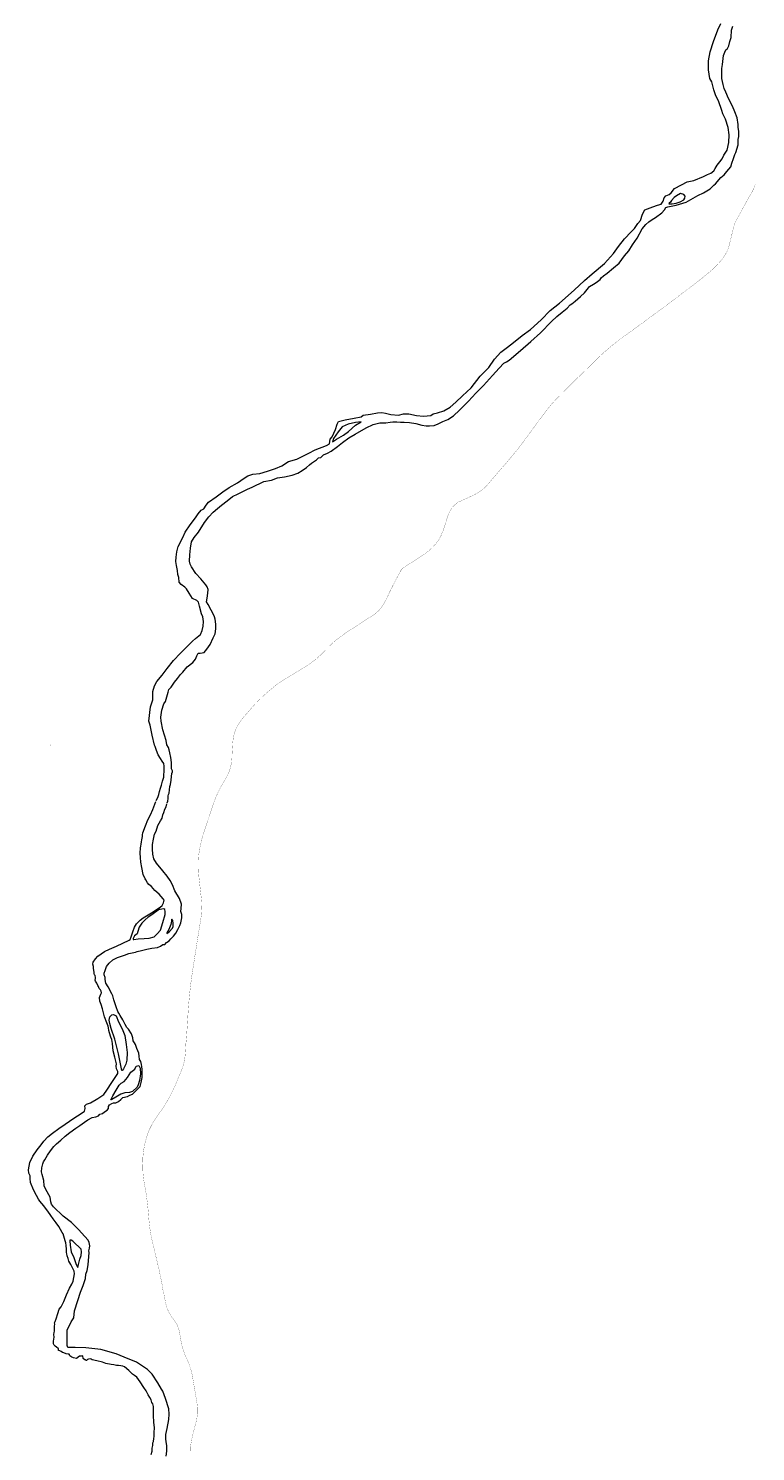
# Model space of a CAD drawing. Header units: metres. Extents: x 347609 to 404409, y 8548087 to 8605413.
# Tile 16 of 50: x 374002 to 376058, y 8563264 to 8567287. Entities that reach past the tile are written whole.
import ezdxf
from ezdxf.enums import TextEntityAlignment as Align

# ---------------------------------------------------------------- set-up
doc = ezdxf.new("R2010")
doc.units = ezdxf.units.M
doc.layers.add('01. RIO', color=7, linetype='Continuous', lineweight=5, true_color=0x2776bb)
doc.layers.add('Predios Rurales Nombres', color=7, linetype='Continuous', true_color=0xffffff)
doc.layers.add('Red vial nacional', color=242, linetype='Continuous', lineweight=40)
doc.styles.add('ARIAL', font='arial.ttf')

# ---------------------------------------------------------------- blocks, each defined once
blk = doc.blocks.new('REIORORI')
at = {"layer": '01. RIO', "color": 152, "lineweight": 15, "true_color": 0x2776bb, "flags": 128}
for points in [[(374363.3, 8565104.6), (374367.5, 8565113.4), (374371, 8565122), (374372.8, 8565129.9), (374375.7, 8565139.4), (374378.2, 8565147.9), (374380.5, 8565159.5), (374382.7, 8565165.3), (374384.4, 8565170.8), (374385.1, 8565177), (374385.8, 8565186.4), (374386, 8565194.7), (374385.8, 8565201.5), (374384.5, 8565209.5), (374380.3, 8565215.9), (374374.8, 8565223.3), (374369, 8565233.5), (374364.2, 8565246.4), (374360.2, 8565256.9), (374358.4, 8565261.3), (374351.9, 8565289.3), (374345.6, 8565317.1), (374342.1, 8565329.3), (374346.8, 8565369.1), (374353.3, 8565388.8), (374353.9, 8565399.2), (374353.1, 8565412.4), (374358, 8565428.7), (374364.7, 8565440.8), (374379.6, 8565458.7), (374394.4, 8565478), (374412, 8565500), (374431.9, 8565521.2), (374458.2, 8565547.5), (374465.3, 8565555.4), (374474.6, 8565562.5), (374487.9, 8565573.9), (374493, 8565584.9), (374496.2, 8565597.4), (374496.8, 8565610.8), (374494.8, 8565623.6), (374491.3, 8565632.1), (374485.8, 8565654.2), (374482.4, 8565665.6), (374477.9, 8565669.8), (374465.5, 8565675.7), (374456.7, 8565690.4), (374448.8, 8565702.6), (374443.9, 8565708.1), (374433.3, 8565715), (374428.2, 8565722.2), (374427.4, 8565734.8), (374424, 8565743.5), (374423.3, 8565754.3), (374420.7, 8565769), (374418.7, 8565780.4), (374419.5, 8565792.4), (374421.7, 8565807.7), (374425.4, 8565822.9), (374438.2, 8565847.8), (374445.3, 8565863.5), (374459.4, 8565883.6), (374474.2, 8565903.8), (374482.2, 8565915), (374490.5, 8565925.5), (374497.4, 8565929.2), (374504.5, 8565939.4), (374511.1, 8565947.5), (374532.4, 8565963.4), (374551.6, 8565976.8), (374569.5, 8565989.1), (374592.9, 8566002.8), (374612.1, 8566015.8), (374622.6, 8566021.9), (374636.5, 8566027), (374655.8, 8566028.8), (374677.6, 8566035.9), (374700.6, 8566042.9), (374718.3, 8566050.9), (374737.6, 8566062.8), (374761.2, 8566069.6), (374794.6, 8566086.6), (374812.7, 8566095.9), (374844.2, 8566108.2), (374852.8, 8566113.1), (374855.4, 8566126), (374860.3, 8566132.9), (374870.3, 8566153.3), (374875.2, 8566168.4), (374878.9, 8566176), (374897.3, 8566180.7), (374922.6, 8566185.4), (374942.2, 8566189.2), (374948.3, 8566193.9), (374969, 8566197), (374989, 8566200.3), (375001, 8566201.3), (375011.2, 8566199.4), (375026.5, 8566196), (375048.3, 8566194.1), (375062.1, 8566197.4), (375077.6, 8566197.8), (375099.2, 8566192.5), (375119.2, 8566191.3), (375139.2, 8566192.9), (375146.6, 8566197.8), (375158.6, 8566200.5), (375176, 8566206.2), (375194.6, 8566216.4), (375210.7, 8566230.3), (375229.5, 8566248.4), (375253.3, 8566270.9), (375279.5, 8566304.3), (375303.7, 8566328.2), (375319.3, 8566351.7), (375337.1, 8566371.5), (375353.1, 8566383.2), (375368.7, 8566395.5), (375397.8, 8566418.6), (375421, 8566436.2), (375451.2, 8566463.4), (375476.7, 8566489.6), (375503.5, 8566510.7), (375545.3, 8566546.9), (375574.1, 8566574.4), (375595.4, 8566593.7), (375630.8, 8566622.8), (375656.4, 8566650.8), (375670.6, 8566670.6), (375687.5, 8566692.1), (375706.4, 8566712.3), (375715.4, 8566721.6), (375725, 8566735.9), (375732.6, 8566743.9), (375738.3, 8566762.4), (375745.2, 8566774), (375767.1, 8566782.6), (375781, 8566787.3), (375790.6, 8566789.9), (375796.2, 8566799.2), (375799.6, 8566807.8), (375803.9, 8566813.8), (375813.5, 8566817.7), (375819.1, 8566822), (375828.8, 8566834.4), (375848, 8566844.7), (375864.6, 8566853), (375883.5, 8566857.3), (375911, 8566868.8), (375921.6, 8566874.1), (375931.8, 8566877.5), (375939.4, 8566884.4), (375943.8, 8566891), (375949.1, 8566900.4), (375956.7, 8566909.7), (375963, 8566918.3), (375968.3, 8566928.5), (375977.3, 8566943.1), (375982.2, 8566965), (375983.2, 8566985.9), (375979.9, 8567007.4), (375973, 8567030.6), (375965.7, 8567045.2), (375962, 8567054.8), (375953.1, 8567082), (375945.4, 8567096.9), (375940.1, 8567113.8), (375934.5, 8567136.1), (375928.9, 8567145.1), (375924.9, 8567169.9), (375925.2, 8567195), (375929.2, 8567220.9), (375938.8, 8567250), (375950.8, 8567283), (375959.4, 8567301.2)], [(374394.2, 8565097.8), (374395.8, 8565102.3), (374396.8, 8565110.2), (374396.8, 8565117.6), (374398.1, 8565121.5), (374399.9, 8565125.2), (374400.6, 8565134.5), (374402.1, 8565144.2), (374403.9, 8565149.8), (374405, 8565162.3), (374406.6, 8565172.3), (374407.4, 8565180.5), (374409.6, 8565185.3), (374409.6, 8565188.7), (374406.3, 8565194.3), (374406.5, 8565202.4), (374406.3, 8565211.8), (374404.1, 8565226.1), (374402.1, 8565239.2), (374399.6, 8565247.6), (374397.9, 8565254.8), (374393.6, 8565261.6), (374391, 8565273.8), (374382, 8565304.3), (374377.6, 8565328.8), (374376.3, 8565340.1), (374378.8, 8565359.5), (374385, 8565377.4), (374389.3, 8565384.8), (374397.2, 8565410.9), (374398.9, 8565418.8), (374405.1, 8565425), (374414.7, 8565439.5), (374423.7, 8565449.6), (374432.2, 8565460.7), (374438.1, 8565467.5), (374450.2, 8565482.6), (374466.4, 8565494.7), (374474.3, 8565503.7), (374478.2, 8565514), (374481.8, 8565520.8), (374487, 8565520.8), (374498.9, 8565522.9), (374506.6, 8565532.1), (374515.6, 8565545.2), (374523.8, 8565564.3), (374529.5, 8565575.4), (374531.9, 8565590.1), (374532.1, 8565603), (374530, 8565617.1), (374527.6, 8565623.5), (374524.4, 8565632.3), (374518.2, 8565642.3), (374510.3, 8565658.4), (374505.6, 8565666.3), (374507.5, 8565676.2), (374509.2, 8565690.9), (374509.8, 8565701.2), (374507.5, 8565708.9), (374503.2, 8565713.8), (374488.9, 8565731.2), (374475.6, 8565746.3), (374462.8, 8565765.4), (374459.1, 8565772.7), (374457.6, 8565781.3), (374457.9, 8565798.8), (374460.4, 8565817.6), (374463.2, 8565836), (374470.7, 8565847.6), (374482.4, 8565862.7), (374499.8, 8565890.6), (374512.2, 8565906.4), (374524.6, 8565919.4), (374536, 8565930), (374547.7, 8565939.4), (374563.8, 8565951.5), (374579.1, 8565963.7), (374595, 8565971.6), (374620.9, 8565984.3), (374634.3, 8565990.3), (374667.5, 8566006.3), (374689.5, 8566009.7), (374706.2, 8566016.4), (374725.7, 8566019.6), (374747.3, 8566024.3), (374763.8, 8566030.1), (374775.6, 8566037.8), (374787.8, 8566045.5), (374796.1, 8566053), (374802.3, 8566058.1), (374816.2, 8566067.3), (374821.6, 8566073.1), (374828.4, 8566074.2), (374835.7, 8566081.6), (374847, 8566086.8), (374857.5, 8566091.9), (374876.1, 8566105), (374889.6, 8566116.5), (374908.2, 8566129.3), (374926, 8566140.5), (374957, 8566158.3), (374976.7, 8566167), (374995.1, 8566172.4), (375012.2, 8566172.6), (375024.4, 8566173.7), (375031.9, 8566174.8), (375043.7, 8566175.4), (375053.5, 8566173.7), (375064, 8566174.1), (375079.4, 8566172.8), (375097.5, 8566169.8), (375114.1, 8566166), (375126.9, 8566163.9), (375136.1, 8566163.6), (375148.7, 8566164.7), (375160, 8566169.4), (375173.9, 8566176.3), (375187.8, 8566181.2), (375203.5, 8566191.9), (375221, 8566207.5), (375246.3, 8566233.1), (375267.3, 8566255.8), (375288.9, 8566278.1), (375314.1, 8566306.1), (375332.7, 8566326.8), (375346, 8566340.8), (375353.5, 8566344.7), (375361, 8566349.1), (375393.5, 8566376.9), (375422.8, 8566401.6), (375449.6, 8566427), (375480.4, 8566458.9), (375495.8, 8566472.6), (375511, 8566484.7), (375525.2, 8566496.6), (375533.7, 8566506), (375538.2, 8566508.4), (375548, 8566516.3), (375562.5, 8566529.3), (375573.9, 8566539.9), (375585.8, 8566553.7), (375588.5, 8566557.7), (375599.9, 8566563.8), (375607.4, 8566569), (375618, 8566577.2), (375621.1, 8566582.4), (375627.8, 8566587.7), (375638, 8566595.2), (375655.7, 8566610.6), (375672.5, 8566623.6), (375687.5, 8566644), (375699.7, 8566657.9), (375710.2, 8566675.4), (375722.9, 8566694.1), (375737, 8566720.2), (375747.9, 8566733), (375756.4, 8566740.7), (375765.8, 8566746.5), (375775.2, 8566752.7), (375792.4, 8566765.8), (375800.7, 8566774.4), (375804.5, 8566781.1), (375809.7, 8566783.1), (375833.2, 8566787), (375861.9, 8566795.5), (375894.4, 8566814.7), (375910.3, 8566822.6), (375929, 8566833.3), (375939.9, 8566844.4), (375944.8, 8566848.2), (375959.5, 8566865.3), (375968.8, 8566873.1), (375976.2, 8566882.4), (375987.7, 8566895.9), (375990.8, 8566906.5), (375995.7, 8566919.6), (375999.6, 8566931), (376002, 8566936), (376008.2, 8566958.1), (376008.9, 8566973.3), (376010.8, 8566981.5), (376010.8, 8566987.3), (376010.3, 8566996.6), (376008.8, 8567007.1), (376008.9, 8567015.6), (376006.1, 8567034.4), (375999.2, 8567050.8), (375992.6, 8567067.3), (375981.5, 8567089.4), (375973.3, 8567106.8), (375969, 8567116.9), (375966.6, 8567128.8), (375962.8, 8567145.1), (375962.4, 8567159.5), (375962.6, 8567165), (375962.9, 8567173.9), (375964.5, 8567185.2), (375967.2, 8567210.2), (375970.6, 8567219.5), (375973.7, 8567226.6), (375978.4, 8567230.4), (375982.2, 8567238), (375985, 8567250.1), (375988.4, 8567261.3), (375989.9, 8567282), (375993.1, 8567293.7)], [(374349.1, 8563256.2), (374351.7, 8563265.6), (374351.7, 8563273.8), (374353.2, 8563281.5), (374353.6, 8563289.1), (374355.7, 8563293.1), (374356.7, 8563301.4), (374357.3, 8563307.2), (374357.8, 8563317.3), (374358.1, 8563331.9), (374356.7, 8563346.6), (374355.5, 8563367.5), (374355.5, 8563391.7), (374353.2, 8563399), (374350.5, 8563403.4), (374348.5, 8563410.4), (374344.7, 8563416.9), (374340, 8563424.9), (374335.1, 8563436.1), (374328, 8563445.5), (374317.3, 8563461.7), (374307.9, 8563474.4), (374301.4, 8563479), (374296.2, 8563482.6), (374285.6, 8563493.8), (374273.4, 8563503.6), (374268.9, 8563505.8), (374262.9, 8563506.3), (374256.5, 8563507.8), (374250.8, 8563507.3), (374243.6, 8563509.6), (374235.6, 8563510.5), (374220.9, 8563513.6), (374210.8, 8563517), (374195.1, 8563521), (374182.4, 8563523.1), (374179.1, 8563525), (374176.7, 8563526), (374171.9, 8563525.7), (374168.9, 8563524.9), (374167.6, 8563523.7), (374167.1, 8563521.8), (374164.7, 8563521.9), (374163.2, 8563523.1), (374161.1, 8563523.6), (374157.9, 8563525.9), (374156.3, 8563527.3), (374155.4, 8563534.6), (374152.2, 8563533.8), (374145.9, 8563533.8), (374137.7, 8563527.7), (374129.7, 8563528.8), (374124.8, 8563530.8), (374121.6, 8563532.8), (374118.8, 8563534.7), (374117.7, 8563536.3), (374118.2, 8563539), (374117.3, 8563540), (374114, 8563540), (374108.6, 8563540.4), (374101.9, 8563543), (374098.6, 8563543.9), (374094.8, 8563546.8), (374090.7, 8563549), (374087.1, 8563550.2), (374086.4, 8563551.5), (374086.5, 8563553.8), (374086.5, 8563555.1), (374085.5, 8563555.8), (374081, 8563559.7), (374077.6, 8563562.2), (374074.4, 8563564.7), (374072.6, 8563569.2), (374072.5, 8563576.7), (374073.9, 8563582), (374074.9, 8563587.5), (374073.7, 8563595.5), (374074.4, 8563600.5), (374075.5, 8563604.7), (374075.2, 8563611.6), (374075.4, 8563618.3), (374076.1, 8563624.4), (374075.2, 8563628.3), (374077.5, 8563632.3), (374080.3, 8563639.4), (374085.1, 8563654.2), (374088.9, 8563666.5), (374094.7, 8563673.8), (374101.9, 8563688.2), (374109.5, 8563707.5), (374118.2, 8563726.3), (374124.3, 8563737.3), (374127.9, 8563745.6), (374130.6, 8563755.9), (374132, 8563766.6), (374131.3, 8563774.3), (374125.7, 8563785.1), (374122.1, 8563792.9), (374116.5, 8563802.9), (374113.7, 8563809.7), (374111.4, 8563817.7), (374110.1, 8563822.9), (374109.4, 8563826.6), (374109.4, 8563828.9), (374109.3, 8563836.8), (374108.6, 8563846.4), (374107.3, 8563854.7), (374105.7, 8563859.7), (374104.1, 8563866.6), (374102.3, 8563872.8), (374099.9, 8563879.4), (374097.6, 8563883.3), (374092.9, 8563892.1), (374087.7, 8563900.1), (374080.1, 8563911), (374071.6, 8563922.1), (374065.6, 8563931.6), (374057.1, 8563944.2), (374050.5, 8563952.7), (374045.1, 8563959.3), (374039.4, 8563965.6), (374034.4, 8563971.7), (374030.7, 8563977.5), (374024.4, 8563988.3), (374015.7, 8564004.4), (374007.3, 8564025.2), (374006.6, 8564035.7), (374007.1, 8564043.6), (374002.6, 8564051.3), (374001.9, 8564060.7), (374006.2, 8564081.6), (374014.5, 8564099.2), (374026.2, 8564117.4), (374038.1, 8564131.5), (374045.3, 8564142.1), (374056.4, 8564153.6), (374070.1, 8564164.1), (374088, 8564177.6), (374105.4, 8564190), (374130.1, 8564206.6), (374150.6, 8564219.6), (374160.7, 8564226.9), (374161.8, 8564233.8), (374161.4, 8564241.7), (374166.1, 8564245.9), (374177.5, 8564250.2), (374198, 8564262.7), (374215.1, 8564273.9), (374223.9, 8564285.5), (374237.3, 8564307.5), (374250.5, 8564326.9), (374254.6, 8564332.5), (374254.7, 8564338.3), (374251.3, 8564345.9), (374250.2, 8564353.3), (374250.9, 8564360.6), (374248.6, 8564368), (374246.2, 8564378.9), (374241.8, 8564396.9), (374239.1, 8564417.5), (374238, 8564428.7), (374235.1, 8564436), (374231.1, 8564447.6), (374229.6, 8564454), (374228.2, 8564461.7), (374227.2, 8564466.9), (374223.2, 8564476.5), (374217.2, 8564493.3), (374213.1, 8564508.1), (374211.4, 8564515.8), (374207.7, 8564528.2), (374203.5, 8564537.1), (374202.6, 8564548), (374206.5, 8564557.1), (374208.4, 8564561.2), (374207.5, 8564565.7), (374205.2, 8564569.5), (374201.8, 8564572.8), (374199.5, 8564578.5), (374198.2, 8564581.9), (374194.8, 8564587.9), (374191.2, 8564593.9), (374190.5, 8564596.9), (374191.5, 8564601), (374191.7, 8564604.6), (374190.4, 8564610.1), (374189, 8564611.6), (374188.1, 8564615.7), (374187.3, 8564618.3), (374186.9, 8564624.9), (374185.9, 8564629.3), (374185.5, 8564635.5), (374184.2, 8564642), (374185.3, 8564647.4), (374191.2, 8564656.8), (374198.5, 8564665), (374216.7, 8564677.5), (374230.7, 8564684.1), (374250.5, 8564693.3), (374268.9, 8564701.6), (374286.2, 8564709.9), (374289.5, 8564711.7), (374291.9, 8564719.1), (374297.2, 8564732.9), (374302.2, 8564746.6), (374307.3, 8564756.2), (374318, 8564766.6), (374326.7, 8564773.3), (374350.2, 8564786.9), (374373.9, 8564803.3), (374380.3, 8564807.7), (374384.2, 8564815), (374385.8, 8564823.1), (374382.7, 8564827.1), (374371.1, 8564840.2), (374358.9, 8564850.3), (374349.6, 8564861.2), (374342, 8564867.6), (374338.9, 8564872), (374333.7, 8564880), (374331.7, 8564883.2), (374326.5, 8564895.1), (374322.1, 8564915), (374320, 8564930.3), (374318.4, 8564943.5), (374317.8, 8564955.8), (374318.9, 8564970.5), (374319.6, 8564975.6), (374320.2, 8564981.3), (374321.3, 8564987.8), (374322, 8564993.7), (374323.4, 8564997.9), (374324.3, 8565002.4), (374324.4, 8565007.6), (374325.5, 8565013.1), (374332.7, 8565033), (374339.7, 8565049.6), (374346.9, 8565064), (374353.1, 8565079.3), (374362.5, 8565102.1)], [(374391.1, 8563251.3), (374393.5, 8563265), (374393.3, 8563281.8), (374390.9, 8563291.4), (374390.5, 8563299.8), (374390.5, 8563312.9), (374393.9, 8563329), (374398.6, 8563355.2), (374400.1, 8563370), (374399.1, 8563385.2), (374389, 8563414.2), (374381.7, 8563435), (374377.8, 8563440.5), (374367.5, 8563458.4), (374351.4, 8563482.8), (374338.6, 8563496.6), (374307.7, 8563517.4), (374272.7, 8563530.7), (374250.2, 8563540.4), (374206.2, 8563552.4), (374164.3, 8563557.7), (374134.1, 8563558.6), (374119.3, 8563558.4), (374113, 8563558.8), (374110.9, 8563564.2), (374111.7, 8563585.9), (374111.7, 8563607.5), (374122.9, 8563631), (374130.2, 8563642.3), (374132.3, 8563662.5), (374141.5, 8563691.2), (374148.6, 8563714.5), (374156.8, 8563733.7), (374160.4, 8563745.1), (374163.6, 8563753.5), (374163.9, 8563766.1), (374167.7, 8563776.3), (374170.9, 8563791.7), (374173.7, 8563826.9), (374172.7, 8563832), (374174.4, 8563838.9), (374175.4, 8563845.5), (374173.9, 8563855), (374170.5, 8563862.1), (374160.9, 8563871.9), (374143.1, 8563892.3), (374123.3, 8563911.5), (374100.3, 8563930.1), (374072.7, 8563955.8), (374067.1, 8563963.8), (374065.4, 8563970.5), (374063.2, 8563983.8), (374051.2, 8564004.8), (374046.7, 8564015.3), (374045.2, 8564030.1), (374040.3, 8564047.3), (374038.7, 8564054.7), (374039.3, 8564065.9), (374042.3, 8564078), (374044, 8564083.2), (374047.9, 8564089.1), (374056.1, 8564101.6), (374063.9, 8564114.3), (374073.4, 8564126.2), (374081.2, 8564134.2), (374093.1, 8564144.3), (374106.1, 8564155.8), (374119, 8564165.7), (374135.4, 8564178.6), (374147, 8564186.2), (374160.3, 8564195.3), (374170, 8564202), (374181.6, 8564208.2), (374192.1, 8564210.1), (374199.7, 8564213), (374203.9, 8564217.5), (374210.8, 8564220.3), (374216.5, 8564224.2), (374224.2, 8564229.1), (374228, 8564233.6), (374228.1, 8564239.9), (374231.2, 8564244.2), (374237.5, 8564248), (374242.5, 8564249.9), (374246.7, 8564250.2), (374248.6, 8564250.3), (374256.2, 8564253.6), (374263.2, 8564259.7), (374268.4, 8564264.7), (374281.7, 8564267.7), (374288.4, 8564271.7), (374295.7, 8564274.4), (374303.9, 8564282), (374317.4, 8564295.8), (374320.6, 8564307.5), (374323.3, 8564321.4), (374323.2, 8564335.5), (374323, 8564343.8), (374322.3, 8564352.7), (374321.9, 8564358.7), (374319.8, 8564367), (374315.4, 8564372.7), (374315.2, 8564381.7), (374314.3, 8564390.8), (374308.8, 8564403.6), (374304.3, 8564414.9), (374301.5, 8564419.9), (374298.2, 8564425.3), (374296.8, 8564433.4), (374293, 8564444.8), (374284.8, 8564457.9), (374280.5, 8564463.4), (374275.5, 8564471.8), (374268.7, 8564485), (374261.2, 8564496.8), (374257.7, 8564503.4), (374254.2, 8564508.6), (374250, 8564521.8), (374243.6, 8564540.8), (374240.3, 8564552.2), (374237.7, 8564557.7), (374227.4, 8564577.7), (374220.4, 8564588.7), (374219.2, 8564598.3), (374219.2, 8564604.6), (374216, 8564611.5), (374215.9, 8564616.3), (374219.2, 8564624.5), (374223, 8564635.4), (374230.2, 8564644.4), (374240.5, 8564654.2), (374254.1, 8564660.7), (374273.6, 8564667.6), (374286, 8564672.3), (374295.3, 8564673.9), (374304.2, 8564676.1), (374309.6, 8564678.1), (374321.1, 8564681), (374336.3, 8564684.7), (374351.1, 8564687), (374366.6, 8564689.4), (374375.5, 8564692.5), (374382.3, 8564697.7), (374387.7, 8564698), (374392.2, 8564703.4), (374400, 8564708.3), (374404.5, 8564713.2), (374411.9, 8564720.7), (374418.2, 8564729.7), (374424.3, 8564740.1), (374429.8, 8564751.2), (374432.8, 8564758.8), (374435.8, 8564772.5), (374435.5, 8564782.8), (374432.8, 8564790.5), (374433.9, 8564799.1), (374434.7, 8564811.9), (374428.8, 8564827.9), (374416, 8564849.6), (374409.2, 8564865.9), (374402.8, 8564878.4), (374393.9, 8564891.1), (374381.9, 8564905.6), (374364.4, 8564927.2), (374356.4, 8564939.4), (374353.2, 8564952.8), (374352.4, 8564967.4), (374352.7, 8564979.8), (374355.3, 8564995.3), (374358.4, 8565009.2), (374363.2, 8565017.8), (374368, 8565033.9), (374375.2, 8565046.7), (374379.6, 8565055.1), (374381.6, 8565064.2), (374384.7, 8565070.6), (374387.5, 8565079.9), (374390.9, 8565087.1), (374393.2, 8565094.8)]]:
    blk.add_lwpolyline(points, dxfattribs=at)
for points in [[(375813.4, 8566790.9), (375821.8, 8566791.6), (375833.8, 8566793.4), (375844.7, 8566797.3), (375854.7, 8566802.4), (375857.6, 8566807.4), (375858.7, 8566813.1), (375855.3, 8566817.7), (375845.2, 8566820.2), (375834.4, 8566814), (375827.5, 8566808.9), (375819.8, 8566800.2), (375817.1, 8566796.2), (375813.7, 8566793.3), (375813, 8566791.5)], [(374861.5, 8566118), (374872.5, 8566126.3), (374892.8, 8566137.6), (374907.2, 8566147.8), (374926.5, 8566165.4), (374943, 8566175.2), (374926.5, 8566172.7), (374905.6, 8566168), (374889.3, 8566161.1), (374877.3, 8566147), (374864, 8566127.8)], [(374368.6, 8564795), (374351, 8564781.8), (374340.7, 8564774.5), (374332, 8564767.3), (374322.2, 8564757.4), (374315, 8564746.1), (374311.3, 8564734), (374309.4, 8564727.7), (374301.8, 8564722.1), (374298.1, 8564714.8), (374297.6, 8564711.6), (374300.3, 8564711.4), (374312.1, 8564713.9), (374328.9, 8564714.6), (374343.2, 8564715.6), (374357.3, 8564719.5), (374366.2, 8564727.3), (374375.3, 8564738.5), (374382, 8564759.9), (374388.3, 8564782), (374388.7, 8564791.2), (374387.9, 8564796.9), (374384.7, 8564798.4), (374378.8, 8564797.5), (374374.2, 8564796.9), (374371.1, 8564796.3)], [(374393.4, 8564728.2), (374399.9, 8564733.5), (374409.6, 8564743.3), (374411.3, 8564748.3), (374411.4, 8564756.7), (374409.8, 8564765.8), (374407.5, 8564769.2), (374406.6, 8564768.3), (374406.1, 8564763.4), (374404.1, 8564754), (374398.4, 8564740.1), (374394.2, 8564732), (374393.4, 8564729.8)], [(374265.5, 8564341.8), (374262.6, 8564360), (374256.3, 8564388.6), (374246.4, 8564430.4), (374236.2, 8564459.9), (374232.4, 8564473.9), (374230.5, 8564483.3), (374231.7, 8564493.1), (374237.4, 8564499.1), (374242.2, 8564499.6), (374250.2, 8564495.7), (374256.7, 8564479.3), (374267, 8564459.2), (374274.3, 8564440.6), (374278.4, 8564415.2), (374280.9, 8564392.3), (374279.8, 8564371), (374277.5, 8564358.9), (374270.7, 8564346.4), (374267.6, 8564342.3), (374266.8, 8564341.8)], [(374235, 8564258.4), (374240.9, 8564269.9), (374250.3, 8564286), (374258.4, 8564299.7), (374263.8, 8564305.6), (374272.8, 8564310.3), (374282.4, 8564321.5), (374291.7, 8564336.5), (374302.5, 8564345.4), (374306.3, 8564353.6), (374314, 8564355.2), (374318.2, 8564348.2), (374318.7, 8564331.6), (374316.2, 8564313), (374312.2, 8564300.5), (374309.6, 8564294.7), (374296, 8564281.8), (374287.3, 8564279.5), (374274.4, 8564278.7), (374263.1, 8564274.5), (374249.3, 8564266.3), (374238.1, 8564259.7), (374235.7, 8564258.3)], [(374118.7, 8563860.3), (374119.6, 8563848), (374122.6, 8563829), (374130.2, 8563812.9), (374136.7, 8563792.8), (374141.1, 8563784.6), (374143.3, 8563793.3), (374147.6, 8563807.7), (374151.4, 8563818.6), (374152, 8563829.2), (374151.4, 8563836.3), (374145.7, 8563842), (374134, 8563852.7), (374127.2, 8563858.7), (374122.5, 8563861.5), (374119.8, 8563862), (374119, 8563861.6)]]:
    blk.add_lwpolyline(points, close=True, dxfattribs=at)

msp = doc.modelspace()

# ---------------------------------------------------------------- linework, layer by layer
at = {"layer": 'Red vial nacional', "transparency": 33554623, "const_width": 0.5}
msp.add_lwpolyline([(374459.7, 8563262.2), (374460.2, 8563278.2), (374462.6, 8563294.3), (374466.1, 8563310.3), (374470.1, 8563326.3), (374474.4, 8563341.9), (374477.9, 8563356.9), (374479.9, 8563371.9), (374480, 8563387), (374478.3, 8563402.2), (374475.7, 8563417.5), (374473.1, 8563433), (374470.4, 8563448.8), (374467.8, 8563464.1), (374465.2, 8563479), (374462, 8563493.9), (374457.3, 8563508.5), (374451.3, 8563522.8), (374444.9, 8563536.9), (374439.3, 8563551.4), (374435.2, 8563566.6), (374432.2, 8563581.9), (374429.8, 8563596.7), (374427, 8563610.4), (374422.2, 8563622.6), (374415.1, 8563633.7), (374407.1, 8563644.6), (374399.7, 8563656.4), (374393.8, 8563669.2), (374390.1, 8563682.3), (374387.6, 8563695.3), (374385.1, 8563708.5), (374382, 8563721.5), (374379.9, 8563735.8), (374377.1, 8563750), (374374, 8563764.7), (374370.9, 8563779.5), (374367.3, 8563794.6), (374363.7, 8563809.8), (374360, 8563825.2), (374356.3, 8563840.7), (374352.6, 8563856.2), (374349.2, 8563871.7), (374346.3, 8563887.6), (374344.1, 8563903.6), (374342.5, 8563919.7), (374341.2, 8563935.8), (374339.8, 8563951.8), (374338, 8563967.7), (374336.1, 8563983.4), (374333.7, 8563999.3), (374330.8, 8564015.2), (374328, 8564030.9), (374326.1, 8564047), (374325.2, 8564063.4), (374325, 8564079.6), (374325.4, 8564095.8), (374327, 8564112.1), (374329.8, 8564128.3), (374333.5, 8564144.1), (374338.1, 8564159.2), (374343.7, 8564174.1), (374350.8, 8564188.5), (374359.1, 8564202), (374367.3, 8564214.4), (374376.8, 8564227.5), (374385.3, 8564240.2), (374393.4, 8564253.2), (374400.6, 8564266.2), (374407.9, 8564280.2), (374414.6, 8564294.7), (374421.3, 8564310.1), (374426.9, 8564324.3), (374433.3, 8564339.1), (374438.7, 8564353.3), (374442.9, 8564368.1), (374444.9, 8564383.3), (374446.1, 8564399.7), (374447, 8564416.5), (374448.7, 8564434), (374449.8, 8564451.2), (374451, 8564468.6), (374452.1, 8564486.1), (374453.2, 8564503.7), (374454.4, 8564521.5), (374455.9, 8564539.4), (374457.6, 8564557.4), (374459.6, 8564575.6), (374461.8, 8564593.6), (374464.2, 8564611.1), (374466.8, 8564628.8), (374469.6, 8564646.5), (374472.4, 8564664.4), (374475.2, 8564682), (374477.9, 8564699.7), (374480.7, 8564717.1), (374483.5, 8564734.2), (374486.3, 8564750.8), (374488.9, 8564767.1), (374491.1, 8564783.4), (374492.1, 8564800), (374491.6, 8564816.8), (374490, 8564833.8), (374488.1, 8564850.9), (374486.2, 8564867.7), (374484.4, 8564883.9), (374483, 8564899.9), (374482.2, 8564916.1), (374482.2, 8564932.6), (374483.2, 8564949.3), (374485.5, 8564965.8), (374488.8, 8564981.5), (374492.2, 8564995.8), (374496.6, 8565009.8), (374500.9, 8565023.1), (374505.4, 8565036.8), (374510.1, 8565051), (374514.9, 8565065.8), (374519.8, 8565081), (374525.2, 8565096.6), (374531.1, 8565112.1), (374537.7, 8565127.3), (374545.1, 8565141.6), (374553.1, 8565155.5), (374560.9, 8565169), (374567.7, 8565182.3), (374572.3, 8565195.5), (374576.1, 8565210.3), (374577.3, 8565225.2), (374577.7, 8565239.5), (374578.7, 8565253.8), (374579.6, 8565267.9), (374581, 8565281.6), (374584, 8565295), (374588.9, 8565307.9), (374595.5, 8565320.3), (374603.4, 8565332.1), (374612.5, 8565343.1), (374622.1, 8565353.7), (374631.5, 8565364.6), (374641.4, 8565375.7), (374651.9, 8565386.6), (374663.2, 8565397.6), (374675.1, 8565408.4), (374687.7, 8565419.2), (374701.4, 8565430.4), (374715.5, 8565440.3), (374730.1, 8565449.5), (374745, 8565458.5), (374759.7, 8565467.5), (374774.3, 8565476.3), (374788.6, 8565485.2), (374802, 8565494.4), (374814.5, 8565503.9), (374826.2, 8565514.2), (374837.3, 8565525.3), (374848.2, 8565536.5), (374859.6, 8565547.5), (374871.5, 8565557.9), (374884.2, 8565567.7), (374897.2, 8565576.9), (374910.5, 8565585.8), (374923.9, 8565594.4), (374936.8, 8565602.9), (374949.1, 8565611), (374960.8, 8565618.5), (374971.9, 8565625.5), (374982.2, 8565632.5), (374991.6, 8565640.5), (374999, 8565648.9), (375006, 8565659), (375011.7, 8565669.7), (375017.3, 8565680.9), (375022.4, 8565692.2), (375028.2, 8565704.1), (375034.4, 8565716.1), (375039.6, 8565726.4), (375044.1, 8565734.8), (375047.7, 8565741.3), (375051.4, 8565747.8), (375053.9, 8565752.5), (375056.4, 8565757.4), (375059.9, 8565761), (375064.9, 8565764.6), (375067.7, 8565766.5), (375073, 8565770.2), (375078.4, 8565773.5), (375082.9, 8565775.9), (375087.3, 8565778.5), (375094.9, 8565783.2), (375099.2, 8565786.1), (375103.5, 8565789.1), (375108.6, 8565792.6), (375114.7, 8565796.7), (375121.6, 8565801.4), (375129, 8565806.7), (375136.1, 8565812.5), (375143, 8565818.9), (375150, 8565826.1), (375156.7, 8565834.2), (375162.9, 8565843.1), (375168.7, 8565853.7), (375173.1, 8565864.5), (375177.1, 8565875.9), (375180.9, 8565887.6), (375184.5, 8565899.5), (375188.5, 8565911.1), (375193.4, 8565922), (375199.8, 8565932.2), (375208, 8565941.1), (375217.8, 8565948.2), (375228.6, 8565953.3), (375239.2, 8565958), (375249.6, 8565962.6), (375259.6, 8565967.4), (375269.2, 8565972.5), (375278.5, 8565978), (375286.9, 8565984.4), (375294.5, 8565991.5), (375301.7, 8565999.2), (375309, 8566007.7), (375316.7, 8566016.7), (375324.7, 8566026), (375333.1, 8566035.8), (375341.9, 8566046), (375350.9, 8566056.4), (375360, 8566067), (375368.9, 8566077.6), (375378, 8566088.6), (375387, 8566099.9), (375395.9, 8566111.4), (375404.7, 8566123.2), (375413.3, 8566134.9), (375422, 8566146.8), (375430.6, 8566158.6), (375439.3, 8566170.3), (375448, 8566182), (375456.6, 8566193.6), (375465.3, 8566205.2), (375474.1, 8566216.4), (375483.3, 8566227.4), (375493, 8566238), (375503.1, 8566248.5), (375513.4, 8566258.8), (375523.5, 8566268.7), (375533.4, 8566278.4), (375543.2, 8566288.1), (375552.5, 8566297.4), (375561.6, 8566305.8), (375570.7, 8566314.5), (375579.5, 8566323), (375587.8, 8566331.2), (375595.7, 8566339), (375603.2, 8566346.5), (375610.9, 8566354), (375618.9, 8566361.6), (375627.3, 8566369.3), (375636.1, 8566377.1), (375645.2, 8566385), (375654.8, 8566392.8), (375664.9, 8566400.7), (375675.2, 8566408.5), (375685.9, 8566416.5), (375696.6, 8566424.3), (375707.5, 8566432.2), (375719, 8566440.7), (375729.4, 8566448.2), (375740.5, 8566456.2), (375751.5, 8566464.3), (375762.3, 8566472.3), (375773.4, 8566480.5), (375784.6, 8566488.8), (375795.9, 8566497.1), (375807.6, 8566505.8), (375817.7, 8566513.2), (375828, 8566521.1), (375838.4, 8566528.9), (375849, 8566537.2), (375859.1, 8566544.7), (375868.8, 8566552), (375878.6, 8566559.2), (375888.2, 8566566.6), (375897.4, 8566573.8), (375906.3, 8566580.9), (375914.5, 8566587.8), (375922.2, 8566594.2), (375929.5, 8566600.2), (375935.9, 8566605.6), (375940.5, 8566609.9), (375944.9, 8566614.3), (375949.2, 8566618.9), (375954.7, 8566624.8), (375959.1, 8566629.6), (375962.7, 8566633.9), (375966.9, 8566639.7), (375972.4, 8566648), (375975.6, 8566653.5), (375978.5, 8566659.5), (375981.1, 8566666.2), (375983.2, 8566673.2), (375984.9, 8566680.3), (375986.7, 8566687.7), (375988.5, 8566695.3), (375990.3, 8566702.8), (375992.2, 8566710.5), (375994, 8566718.2), (375995.7, 8566725.7), (375997.9, 8566733.1), (376001.2, 8566740.8), (376005.3, 8566748.5), (376009.9, 8566756.5), (376014.4, 8566764.4), (376018.6, 8566772.4), (376023, 8566780.6), (376027.4, 8566788.9), (376031.9, 8566796.8), (376036, 8566804.5), (376040.5, 8566812.2), (376044.9, 8566819.5), (376048.8, 8566826.6), (376052.1, 8566833.4), (376054.6, 8566839.3), (376057.5, 8566846.8)], dxfattribs=at)

# ---------------------------------------------------------------- block references
msp.add_blockref('REIORORI', (0, 0))

# ---------------------------------------------------------------- texts
at = {"layer": 'Predios Rurales Nombres', "color": 251, "true_color": 0x636466, "style": 'ARIAL'}
for s, rotation, p in [('05113', 89.859, (374064.6, 8565259.7)), ('14924', -3.5453, (374354.8, 8564686.2))]:
    msp.add_text(s, height=1, rotation=rotation, dxfattribs=at).set_placement(p, align=Align.BOTTOM_LEFT)

doc.saveas('drawing.dxf')
